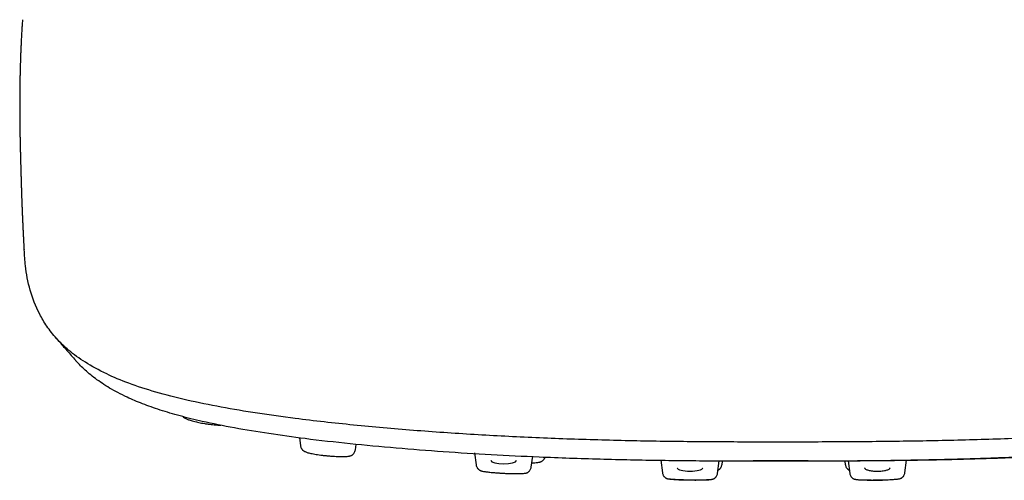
# Model space of a CAD drawing. Header units: millimetres. Extents: x 8 to 1937, y 12 to 2736.
# Tile 1 of 136: x 672 to 742, y 1347 to 1379. Entities that reach past the tile are written whole.
import ezdxf

# ---------------------------------------------------------------- set-up
doc = ezdxf.new("R2010")
doc.units = ezdxf.units.MM

msp = doc.modelspace()

# ---------------------------------------------------------------- linework, layer by layer
at = {"color": 7, "linetype": 'Continuous', "lineweight": 30}
for p, q in [((692.078, 1349.761), (692.148, 1349.21)), ((696.056, 1348.92), (696.104, 1349.298)), ((704.495, 1348.696), (704.603, 1347.845)), ((708.512, 1347.687), (708.611, 1348.467)), ((717.689, 1348.185), (717.804, 1347.282)), ((721.714, 1347.242), (721.828, 1348.139)), ((722.028, 1347.861), (722.059, 1348.109)), ((726.396, 1348.126), (724.234, 1348.128)), ((728.13, 1348.127), (726.396, 1348.126)), ((730.733, 1348.113), (730.765, 1347.861)), ((730.965, 1348.142), (731.079, 1347.242)), ((734.988, 1347.282), (735.104, 1348.188))]:
    msp.add_line(p, q, dxfattribs=at)
at = {"color": 7, "linetype": 'Continuous', "lineweight": 30, "flags": 128}
for points in [[(705.655, 1348.15), (705.654, 1348.149), (705.721, 1348.06), (705.919, 1347.985), (706.21, 1347.934), (706.555, 1347.917), (706.901, 1347.934), (707.191, 1347.985), (707.389, 1348.06), (707.454, 1348.15), (707.454, 1348.15)], [(718.858, 1347.633), (718.858, 1347.633), (718.876, 1347.588), (718.927, 1347.544), (719.01, 1347.504), (719.123, 1347.468), (719.259, 1347.439), (719.415, 1347.418), (719.584, 1347.405), (719.759, 1347.4), (719.935, 1347.405), (720.103, 1347.418), (720.259, 1347.44), (720.395, 1347.469), (720.507, 1347.504), (720.59, 1347.544), (720.641, 1347.588), (720.658, 1347.633), (720.658, 1347.633)]]:
    msp.add_lwpolyline(points, dxfattribs=at)
at = {"color": 7, "linetype": 'Continuous', "lineweight": 30}
msp.add_arc((732.798, 1362.225), 15.47, 265.49384, 276.31032, dxfattribs=at)
for points, knots in [([(672.454, 1379.376), (672.451, 1379.33), (672.445, 1379.233), (672.435, 1379.084), (672.425, 1378.931), (672.416, 1378.79), (672.409, 1378.664), (672.4, 1378.51), (672.39, 1378.331), (672.378, 1378.12), (672.367, 1377.896), (672.354, 1377.639), (672.343, 1377.38), (672.331, 1377.108), (672.321, 1376.852), (672.312, 1376.593), (672.305, 1376.363), (672.298, 1376.15), (672.292, 1375.926), (672.287, 1375.735), (672.283, 1375.575), (672.28, 1375.447), (672.278, 1375.312), (672.275, 1375.176), (672.273, 1375.047), (672.27, 1374.917), (672.268, 1374.752), (672.265, 1374.554), (672.263, 1374.324), (672.261, 1374.088), (672.259, 1373.852), (672.258, 1373.637), (672.258, 1373.422), (672.258, 1373.207), (672.258, 1373), (672.259, 1372.8), (672.26, 1372.628), (672.261, 1372.486), (672.262, 1372.391), (672.263, 1372.31), (672.263, 1372.214), (672.265, 1372.108), (672.266, 1372.005), (672.267, 1371.919), (672.268, 1371.852), (672.268, 1371.793), (672.269, 1371.723), (672.27, 1371.639), (672.272, 1371.541), (672.273, 1371.443), (672.275, 1371.355), (672.276, 1371.279), (672.278, 1371.196), (672.279, 1371.095), (672.282, 1370.974), (672.284, 1370.855), (672.286, 1370.751), (672.288, 1370.667), (672.289, 1370.594), (672.291, 1370.523), (672.293, 1370.445), (672.295, 1370.352), (672.298, 1370.246), (672.3, 1370.145), (672.302, 1370.06), (672.304, 1369.987), (672.306, 1369.921), (672.307, 1369.852), (672.309, 1369.773), (672.312, 1369.684), (672.314, 1369.589), (672.317, 1369.494), (672.319, 1369.402), (672.321, 1369.315), (672.324, 1369.226), (672.326, 1369.137), (672.329, 1369.048), (672.331, 1368.963), (672.333, 1368.884), (672.335, 1368.802), (672.338, 1368.702), (672.341, 1368.587), (672.345, 1368.457), (672.349, 1368.315), (672.353, 1368.165), (672.358, 1367.998), (672.364, 1367.806), (672.37, 1367.621), (672.375, 1367.457), (672.379, 1367.326), (672.383, 1367.2), (672.387, 1367.085), (672.39, 1366.988), (672.393, 1366.899), (672.396, 1366.812), (672.4, 1366.713), (672.404, 1366.61), (672.407, 1366.514), (672.41, 1366.426), (672.414, 1366.329), (672.419, 1366.211), (672.423, 1366.085), (672.428, 1365.969), (672.432, 1365.865), (672.437, 1365.752), (672.442, 1365.629), (672.447, 1365.504), (672.453, 1365.373), (672.459, 1365.221), (672.467, 1365.049), (672.474, 1364.889), (672.48, 1364.764), (672.485, 1364.659), (672.489, 1364.562), (672.494, 1364.466), (672.498, 1364.382), (672.502, 1364.298), (672.507, 1364.203), (672.512, 1364.093), (672.518, 1363.981), (672.524, 1363.863), (672.53, 1363.747), (672.536, 1363.634), (672.541, 1363.534), (672.547, 1363.437), (672.552, 1363.33), (672.559, 1363.207), (672.564, 1363.118), (672.567, 1363.072)], [0, 0, 0, 0, 0.0058657, 0.0126379, 0.0195276, 0.0258658, 0.0311441, 0.0360804, 0.0461453, 0.0548215, 0.0640345, 0.0759605, 0.089184, 0.098934, 0.1126839, 0.1243243, 0.1343774, 0.1443706, 0.1542119, 0.165677, 0.1715974, 0.1769058, 0.1839328, 0.1910987, 0.1966036, 0.2025009, 0.210154, 0.221004, 0.231572, 0.2448134, 0.2567444, 0.267949, 0.2783525, 0.2906496, 0.3026633, 0.3115477, 0.323527, 0.331231, 0.3350755, 0.3395546, 0.3449808, 0.3514234, 0.3578265, 0.3626966, 0.3661557, 0.3692952, 0.3731015, 0.3784848, 0.3844344, 0.3906866, 0.3961211, 0.400463, 0.4047778, 0.4116016, 0.419724, 0.427921, 0.4349201, 0.4401796, 0.4449018, 0.4498487, 0.4552251, 0.4618391, 0.471055, 0.4795278, 0.4870325, 0.4935326, 0.4991219, 0.5053422, 0.5141928, 0.524694, 0.5360835, 0.5476622, 0.5581601, 0.5687989, 0.5794455, 0.5900574, 0.6006342, 0.6110663, 0.6202653, 0.6279536, 0.6385656, 0.6505975, 0.6639751, 0.6773396, 0.6907543, 0.7053985, 0.7217711, 0.7388585, 0.748692, 0.7584559, 0.7674085, 0.7752957, 0.7821109, 0.7870385, 0.7926381, 0.7989431, 0.8059074, 0.8120423, 0.8167481, 0.8224359, 0.829875, 0.837797, 0.8448858, 0.8504444, 0.8559613, 0.8641346, 0.8714991, 0.8773819, 0.8861398, 0.8966261, 0.9058422, 0.9125438, 0.9168536, 0.9226723, 0.9282238, 0.9322803, 0.9361455, 0.9414513, 0.9473494, 0.9534822, 0.9590755, 0.965722, 0.9716067, 0.976608, 0.9811419, 0.9865004, 0.993057, 1, 1, 1, 1]), ([(780.209, 1363.069), (780.189, 1362.694), (780.139, 1361.743), (779.841, 1360.223), (779.301, 1358.795), (778.63, 1357.658), (777.965, 1356.802), (777.086, 1355.949), (775.93, 1355.103), (774.513, 1354.322), (772.835, 1353.615), (770.942, 1352.99), (768.732, 1352.424), (766.293, 1351.928), (763.711, 1351.498), (760.59, 1351.065), (756.904, 1350.653), (752.654, 1350.275), (748.338, 1349.977), (743.972, 1349.752), (739.571, 1349.6), (735.16, 1349.511), (730.767, 1349.47), (726.396, 1349.46), (722.026, 1349.466), (717.633, 1349.506), (713.222, 1349.599), (708.821, 1349.755), (704.455, 1349.98), (700.139, 1350.278), (695.89, 1350.652), (692.203, 1351.066), (689.082, 1351.5), (686.5, 1351.93), (684.061, 1352.426), (681.851, 1352.992), (679.957, 1353.615), (678.28, 1354.323), (676.862, 1355.104), (675.707, 1355.95), (674.828, 1356.803), (674.162, 1357.658), (673.492, 1358.796), (672.951, 1360.224), (672.654, 1361.744), (672.603, 1362.696), (672.583, 1363.073)], [0, 0, 0, 0, 0.025217, 0.063803, 0.10258, 0.122089, 0.14174, 0.161558, 0.181585, 0.201861, 0.218949, 0.236234, 0.253529, 0.27061, 0.287485, 0.304201, 0.329047, 0.353713, 0.378268, 0.402779, 0.427275, 0.451685, 0.475934, 0.499966, 0.523997, 0.548247, 0.572657, 0.597149, 0.621666, 0.646218, 0.670883, 0.69573, 0.712446, 0.729322, 0.7464, 0.763701, 0.780976, 0.798076, 0.818345, 0.838374, 0.858192, 0.877842, 0.897351, 0.936129, 0.974715, 1, 1, 1, 1]), ([(674.76, 1356.92), (674.881, 1356.781), (675.058, 1356.578), (675.341, 1356.254), (675.708, 1355.833), (676.019, 1355.477), (676.225, 1355.241)], [0, 0, 0, 0, 0.24705, 0.364108, 0.577928, 1, 1, 1, 1]), ([(776.573, 1355.254), (776.389, 1355.05), (775.994, 1354.614), (775.203, 1353.957), (774.199, 1353.285), (773.069, 1352.689), (771.852, 1352.169), (770.603, 1351.723), (769.188, 1351.305), (767.444, 1350.876), (765.342, 1350.453), (762.891, 1350.048), (760.154, 1349.672), (757.141, 1349.33), (753.864, 1349.021), (750.525, 1348.762), (747.139, 1348.55), (743.434, 1348.369), (739.408, 1348.232), (735.073, 1348.148), (730.734, 1348.108), (726.397, 1348.098), (722.06, 1348.104), (717.719, 1348.142), (713.384, 1348.232), (709.358, 1348.371), (705.653, 1348.553), (702.268, 1348.765), (698.929, 1349.023), (695.653, 1349.33), (692.639, 1349.674), (689.902, 1350.051), (687.451, 1350.455), (685.35, 1350.879), (683.605, 1351.307), (682.192, 1351.724), (680.942, 1352.169), (679.726, 1352.689), (678.595, 1353.286), (677.591, 1353.958), (676.801, 1354.614), (676.407, 1355.049), (676.224, 1355.251)], [0, 0, 0, 0, 0.019968, 0.042845, 0.065749, 0.08868, 0.105899, 0.123131, 0.140371, 0.157606, 0.180561, 0.203488, 0.226385, 0.253822, 0.281229, 0.308628, 0.336023, 0.363413, 0.397638, 0.431821, 0.465957, 0.500046, 0.534139, 0.568292, 0.602485, 0.6367, 0.664086, 0.691475, 0.718869, 0.746283, 0.773727, 0.796621, 0.819543, 0.842495, 0.859727, 0.876966, 0.894199, 0.911419, 0.93435, 0.957253, 0.980128, 1, 1, 1, 1]), ([(728.201, 1348.131), (728.514, 1348.131), (729.142, 1348.133), (730.073, 1348.137), (730.975, 1348.142), (731.834, 1348.148), (732.65, 1348.156), (733.428, 1348.164), (734.211, 1348.174), (734.994, 1348.186), (735.771, 1348.199), (736.495, 1348.213), (737.165, 1348.227), (737.782, 1348.241), (738.654, 1348.263), (739.805, 1348.296), (741.258, 1348.345), (742.728, 1348.402), (744.224, 1348.469), (745.737, 1348.545), (747.261, 1348.631), (748.777, 1348.727), (750.284, 1348.832), (751.779, 1348.946), (753.26, 1349.071), (754.675, 1349.201), (756.023, 1349.335), (757.305, 1349.473), (758.573, 1349.622), (759.826, 1349.781), (760.919, 1349.931), (761.856, 1350.069), (762.641, 1350.192), (763.413, 1350.32), (764.172, 1350.454), (764.923, 1350.594), (765.66, 1350.741), (766.385, 1350.896), (767.094, 1351.059), (767.797, 1351.232), (768.375, 1351.387), (768.836, 1351.518), (769.187, 1351.621), (769.531, 1351.728), (769.866, 1351.836), (770.183, 1351.944), (770.488, 1352.052), (770.777, 1352.16), (771.049, 1352.265), (771.293, 1352.364), (771.512, 1352.456), (771.706, 1352.54), (771.849, 1352.604), (771.949, 1352.65), (772.014, 1352.68), (772.083, 1352.712), (772.164, 1352.75), (772.259, 1352.796), (772.368, 1352.85), (772.499, 1352.915), (772.652, 1352.994), (772.828, 1353.087), (773.017, 1353.191), (773.22, 1353.307), (773.434, 1353.435), (773.576, 1353.524), (773.649, 1353.571)], [0, 0, 0, 0, 0.01756, 0.035301, 0.052312, 0.068307, 0.083595, 0.098175, 0.112048, 0.12764, 0.14223, 0.155819, 0.168407, 0.179996, 0.190586, 0.217627, 0.245052, 0.272881, 0.301103, 0.330254, 0.359466, 0.388666, 0.417845, 0.446995, 0.476103, 0.505173, 0.531072, 0.556991, 0.582953, 0.608983, 0.635087, 0.652199, 0.669309, 0.686408, 0.703486, 0.720694, 0.738339, 0.755644, 0.773453, 0.791746, 0.810497, 0.820494, 0.830606, 0.840827, 0.851153, 0.861251, 0.870781, 0.88093, 0.890365, 0.899091, 0.907112, 0.914431, 0.921048, 0.923669, 0.926161, 0.928763, 0.93199, 0.935862, 0.94038, 0.945544, 0.952388, 0.960118, 0.968738, 0.978253, 0.988671, 1, 1, 1, 1]), ([(683.822, 1351.265), (683.841, 1351.248), (683.892, 1351.202), (683.975, 1351.156), (684.07, 1351.108), (684.173, 1351.066), (684.282, 1351.026), (684.412, 1350.984), (684.578, 1350.937), (684.762, 1350.892), (684.957, 1350.849), (685.157, 1350.81), (685.376, 1350.772), (685.603, 1350.738), (685.825, 1350.709), (686.031, 1350.688), (686.215, 1350.673), (686.376, 1350.664), (686.468, 1350.662), (686.51, 1350.661)], [0, 0, 0, 0, 0.031383, 0.086257, 0.1397, 0.190101, 0.238013, 0.294858, 0.35944, 0.431689, 0.490937, 0.55463, 0.622899, 0.69494, 0.76448, 0.830176, 0.892045, 0.950197, 1, 1, 1, 1]), ([(692.151, 1349.211), (692.157, 1349.179), (692.168, 1349.119), (692.202, 1349.041), (692.237, 1348.982), (692.269, 1348.94), (692.292, 1348.915), (692.307, 1348.9), (692.314, 1348.893), (692.322, 1348.886), (692.34, 1348.87), (692.368, 1348.847), (692.415, 1348.816), (692.483, 1348.782), (692.574, 1348.747), (692.688, 1348.711), (692.823, 1348.676), (692.981, 1348.642), (693.162, 1348.608), (693.366, 1348.575), (693.592, 1348.544), (693.839, 1348.515), (694.093, 1348.489), (694.343, 1348.468), (694.574, 1348.452), (694.781, 1348.441), (694.982, 1348.435), (695.171, 1348.433), (695.34, 1348.437), (695.475, 1348.447), (695.578, 1348.46), (695.659, 1348.477), (695.73, 1348.502), (695.786, 1348.53), (695.825, 1348.554), (695.861, 1348.58), (695.911, 1348.624), (695.969, 1348.694), (696.026, 1348.795), (696.043, 1348.877), (696.052, 1348.921)], [0, 0, 0, 0, 0.018638, 0.034578, 0.047466, 0.057135, 0.063533, 0.066808, 0.068304, 0.0702, 0.07531, 0.091084, 0.114318, 0.144615, 0.177863, 0.212652, 0.248978, 0.286848, 0.326281, 0.367336, 0.41015, 0.454872, 0.501277, 0.546139, 0.588588, 0.628659, 0.66645, 0.713434, 0.756621, 0.796012, 0.831585, 0.862681, 0.888964, 0.906034, 0.913896, 0.92222, 0.934827, 0.952284, 0.974297, 1, 1, 1, 1]), ([(708.55, 1347.991), (708.56, 1347.991), (708.643, 1347.992), (708.771, 1348), (708.925, 1348.013), (709.037, 1348.029), (709.117, 1348.046), (709.172, 1348.062), (709.212, 1348.078), (709.238, 1348.091), (709.279, 1348.114), (709.333, 1348.151), (709.383, 1348.198), (709.423, 1348.247), (709.457, 1348.298), (709.485, 1348.344), (709.493, 1348.376), (709.493, 1348.378)], [0, 0, 0, 0, 0.020435, 0.180756, 0.325399, 0.449805, 0.553463, 0.635664, 0.696258, 0.735293, 0.758199, 0.811513, 0.878725, 0.898661, 0.936682, 0.996687, 1, 1, 1, 1]), ([(704.606, 1347.846), (704.613, 1347.811), (704.625, 1347.744), (704.664, 1347.662), (704.706, 1347.6), (704.739, 1347.564), (704.769, 1347.536), (704.795, 1347.515), (704.814, 1347.501), (704.825, 1347.492), (704.829, 1347.489), (704.833, 1347.486), (704.835, 1347.484), (704.839, 1347.482), (704.841, 1347.48), (704.844, 1347.479), (704.848, 1347.476), (704.855, 1347.471), (704.867, 1347.465), (704.89, 1347.453), (704.925, 1347.439), (704.982, 1347.42), (705.067, 1347.4), (705.175, 1347.379), (705.298, 1347.361), (705.424, 1347.344), (705.585, 1347.326), (705.786, 1347.306), (706.031, 1347.286), (706.289, 1347.268), (706.552, 1347.253), (706.816, 1347.241), (707.073, 1347.233), (707.316, 1347.228), (707.516, 1347.227), (707.676, 1347.229), (707.8, 1347.233), (707.92, 1347.239), (708.024, 1347.248), (708.105, 1347.26), (708.159, 1347.272), (708.193, 1347.283), (708.215, 1347.292), (708.224, 1347.297), (708.23, 1347.3), (708.234, 1347.302), (708.236, 1347.303), (708.239, 1347.305), (708.242, 1347.307), (708.245, 1347.309), (708.247, 1347.31), (708.25, 1347.312), (708.253, 1347.314), (708.258, 1347.318), (708.267, 1347.323), (708.278, 1347.33), (708.297, 1347.343), (708.325, 1347.363), (708.36, 1347.392), (708.398, 1347.43), (708.445, 1347.495), (708.488, 1347.582), (708.501, 1347.651), (708.508, 1347.687)], [0, 0, 0, 0, 0.019495, 0.036906, 0.052141, 0.065641, 0.076488, 0.084374, 0.089499, 0.091172, 0.091847, 0.092461, 0.093621, 0.094144, 0.094658, 0.095192, 0.095775, 0.097161, 0.101098, 0.10682, 0.123873, 0.148489, 0.180649, 0.220158, 0.250462, 0.28169, 0.312743, 0.359035, 0.40519, 0.451373, 0.497655, 0.544017, 0.590437, 0.636989, 0.683885, 0.715463, 0.747321, 0.777525, 0.816515, 0.847758, 0.871039, 0.886352, 0.891088, 0.892784, 0.894104, 0.894664, 0.89519, 0.895715, 0.896273, 0.897585, 0.89834, 0.899045, 0.89975, 0.900516, 0.902404, 0.904953, 0.908266, 0.917367, 0.929972, 0.945249, 0.961783, 0.980064, 1, 1, 1, 1]), ([(721.742, 1347.468), (721.748, 1347.47), (721.769, 1347.479), (721.796, 1347.496), (721.824, 1347.515), (721.842, 1347.53), (721.858, 1347.543), (721.878, 1347.562), (721.905, 1347.592), (721.94, 1347.636), (721.976, 1347.696), (722.008, 1347.773), (722.018, 1347.83), (722.024, 1347.861)], [0, 0, 0, 0, 0.060237, 0.230304, 0.342742, 0.378184, 0.403258, 0.44396, 0.509205, 0.598801, 0.711933, 0.846743, 1, 1, 1, 1]), ([(730.769, 1347.861), (730.776, 1347.825), (730.789, 1347.756), (730.83, 1347.67), (730.875, 1347.607), (730.91, 1347.568), (730.942, 1347.539), (730.97, 1347.517), (730.991, 1347.502), (731.004, 1347.493), (731.014, 1347.487), (731.023, 1347.48), (731.032, 1347.476), (731.041, 1347.47), (731.047, 1347.468), (731.051, 1347.466)], [0, 0, 0, 0, 0.194771, 0.366831, 0.512964, 0.635518, 0.735673, 0.813016, 0.868547, 0.888627, 0.904041, 0.927979, 0.942585, 0.960343, 1, 1, 1, 1]), ([(732.135, 1347.633), (732.138, 1347.618), (732.144, 1347.588), (732.198, 1347.544), (732.281, 1347.503), (732.394, 1347.468), (732.53, 1347.438), (732.687, 1347.417), (732.857, 1347.403), (733.034, 1347.399), (733.21, 1347.403), (733.38, 1347.417), (733.537, 1347.438), (733.674, 1347.467), (733.787, 1347.503), (733.872, 1347.543), (733.92, 1347.587), (733.94, 1347.618), (733.934, 1347.633), (733.934, 1347.633)], [0, 0, 0, 0, 0.062556, 0.124848, 0.187502, 0.249761, 0.312362, 0.37472, 0.437236, 0.499703, 0.562171, 0.624687, 0.687209, 0.749646, 0.81229, 0.874607, 0.937355, 0.999627, 1, 1, 1, 1]), ([(717.807, 1347.283), (717.814, 1347.248), (717.827, 1347.18), (717.867, 1347.096), (717.912, 1347.033), (717.946, 1346.998), (717.979, 1346.97), (718.005, 1346.951), (718.022, 1346.938), (718.031, 1346.932), (718.037, 1346.928), (718.041, 1346.925), (718.044, 1346.923), (718.049, 1346.919), (718.05, 1346.918), (718.055, 1346.914), (718.057, 1346.913), (718.06, 1346.911), (718.063, 1346.909), (718.068, 1346.906), (718.077, 1346.902), (718.097, 1346.892), (718.128, 1346.881), (718.171, 1346.87), (718.226, 1346.859), (718.291, 1346.849), (718.376, 1346.839), (718.483, 1346.828), (718.608, 1346.819), (718.771, 1346.809), (718.975, 1346.798), (719.226, 1346.789), (719.49, 1346.783), (719.761, 1346.778), (720.032, 1346.776), (720.296, 1346.776), (720.545, 1346.779), (720.748, 1346.784), (720.909, 1346.79), (721.034, 1346.796), (721.139, 1346.803), (721.223, 1346.811), (721.287, 1346.82), (721.341, 1346.829), (721.383, 1346.839), (721.414, 1346.85), (721.433, 1346.858), (721.442, 1346.862), (721.446, 1346.865), (721.448, 1346.866), (721.451, 1346.868), (721.453, 1346.869), (721.455, 1346.87), (721.46, 1346.874), (721.462, 1346.875), (721.467, 1346.879), (721.47, 1346.882), (721.474, 1346.884), (721.48, 1346.888), (721.489, 1346.895), (721.508, 1346.907), (721.534, 1346.927), (721.568, 1346.954), (721.604, 1346.991), (721.649, 1347.054), (721.69, 1347.139), (721.703, 1347.207), (721.71, 1347.243)], [0, 0, 0, 0, 0.0189884, 0.0363362, 0.0521503, 0.0670378, 0.079042, 0.0874028, 0.0903148, 0.0924775, 0.0933329, 0.0940869, 0.094798, 0.0955348, 0.0985793, 0.0991393, 0.0996432, 0.1001252, 0.1006236, 0.1017949, 0.103342, 0.1078218, 0.1228324, 0.1460871, 0.1661765, 0.1899003, 0.2171629, 0.2478967, 0.2798785, 0.3116343, 0.3588927, 0.4059255, 0.4529048, 0.499903, 0.5469005, 0.5938792, 0.6409268, 0.6882619, 0.7201074, 0.7522125, 0.7828712, 0.8100253, 0.8336154, 0.853532, 0.8764647, 0.8910739, 0.8953379, 0.8967887, 0.8973777, 0.8979017, 0.8983919, 0.8988866, 0.899423, 0.9000312, 0.9032749, 0.9040284, 0.9047621, 0.9055439, 0.9064311, 0.9086653, 0.9116582, 0.9202098, 0.932448, 0.9474969, 0.96345, 0.9809243, 1, 1, 1, 1]), ([(721.21, 1346.803), (721.204, 1346.801), (721.191, 1346.796), (721.142, 1346.79), (721.071, 1346.784), (720.978, 1346.779), (720.864, 1346.774), (720.731, 1346.771), (720.581, 1346.768), (720.415, 1346.767), (720.251, 1346.766), (720.096, 1346.766), (719.954, 1346.767), (719.81, 1346.769), (719.666, 1346.771), (719.522, 1346.773), (719.38, 1346.776), (719.241, 1346.78), (719.108, 1346.783), (718.981, 1346.788), (718.862, 1346.793), (718.752, 1346.798), (718.641, 1346.804), (718.535, 1346.811), (718.44, 1346.819), (718.367, 1346.827), (718.317, 1346.835), (718.291, 1346.842), (718.293, 1346.847), (718.294, 1346.849)], [0, 0, 0, 0, 0.041901, 0.084128, 0.126033, 0.168696, 0.210465, 0.252061, 0.294051, 0.335842, 0.37818, 0.410146, 0.441572, 0.472807, 0.504205, 0.535358, 0.56711, 0.598644, 0.63023, 0.66174, 0.693214, 0.72482, 0.756148, 0.798003, 0.840178, 0.882146, 0.924519, 0.966306, 1, 1, 1, 1]), ([(731.083, 1347.243), (731.089, 1347.207), (731.102, 1347.139), (731.144, 1347.054), (731.189, 1346.991), (731.225, 1346.954), (731.258, 1346.927), (731.285, 1346.907), (731.303, 1346.895), (731.312, 1346.888), (731.319, 1346.884), (731.322, 1346.882), (731.326, 1346.879), (731.331, 1346.875), (731.332, 1346.874), (731.337, 1346.87), (731.339, 1346.869), (731.342, 1346.868), (731.344, 1346.866), (731.347, 1346.865), (731.351, 1346.862), (731.359, 1346.858), (731.379, 1346.85), (731.41, 1346.839), (731.452, 1346.829), (731.506, 1346.82), (731.57, 1346.811), (731.654, 1346.803), (731.759, 1346.796), (731.883, 1346.79), (732.045, 1346.784), (732.248, 1346.779), (732.497, 1346.776), (732.761, 1346.776), (733.031, 1346.778), (733.303, 1346.783), (733.567, 1346.789), (733.817, 1346.798), (734.021, 1346.809), (734.184, 1346.819), (734.31, 1346.828), (734.416, 1346.839), (734.502, 1346.849), (734.567, 1346.859), (734.621, 1346.87), (734.665, 1346.881), (734.696, 1346.892), (734.716, 1346.902), (734.724, 1346.906), (734.729, 1346.909), (734.733, 1346.911), (734.735, 1346.913), (734.737, 1346.914), (734.742, 1346.918), (734.744, 1346.919), (734.749, 1346.923), (734.752, 1346.925), (734.756, 1346.928), (734.761, 1346.932), (734.77, 1346.938), (734.788, 1346.951), (734.814, 1346.97), (734.846, 1346.998), (734.881, 1347.033), (734.926, 1347.096), (734.966, 1347.18), (734.979, 1347.248), (734.986, 1347.283)], [0, 0, 0, 0, 0.019076, 0.03655, 0.052503, 0.067552, 0.07979, 0.088342, 0.091335, 0.093569, 0.094456, 0.095238, 0.095972, 0.096725, 0.099969, 0.100577, 0.101113, 0.101608, 0.102098, 0.102622, 0.103211, 0.104662, 0.108926, 0.123535, 0.146468, 0.166385, 0.189975, 0.217129, 0.247788, 0.279893, 0.311738, 0.359073, 0.406121, 0.453099, 0.500097, 0.547095, 0.594075, 0.641107, 0.688366, 0.720122, 0.752103, 0.782837, 0.8101, 0.833824, 0.853913, 0.877168, 0.892178, 0.896658, 0.898205, 0.899376, 0.899875, 0.900357, 0.900861, 0.901421, 0.904465, 0.905202, 0.905913, 0.906667, 0.907523, 0.909685, 0.912597, 0.920958, 0.932962, 0.94785, 0.963664, 0.981012, 1, 1, 1, 1])]:
    msp.add_open_spline(points, degree=3, knots=knots, dxfattribs=at)

doc.saveas('drawing.dxf')
